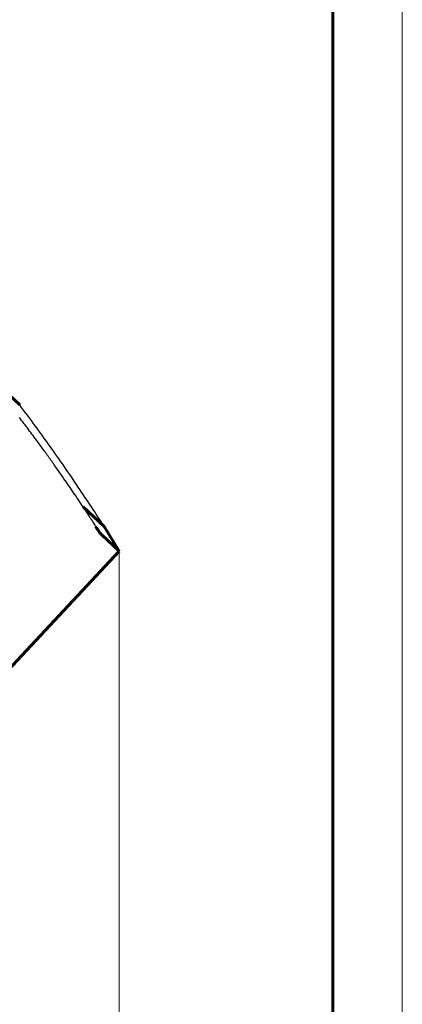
# Model space of a CAD drawing. Header units: millimetres. Extents: x 0 to 210, y 0 to 297.
# Tile 6 of 6: x 182 to 210, y 183 to 254. Entities that reach past the tile are written whole.
import ezdxf

# ---------------------------------------------------------------- set-up
doc = ezdxf.new("R2010")
doc.units = ezdxf.units.MM
for name, pattern in [('K5LT-1', [0]), ('K5LT_BASIC', [0]), ('K5LT_THIN', [0])]:
    doc.linetypes.add(name, pattern=pattern)
doc.layers.add('Системный слой', color=7, linetype='Continuous')
doc.layers.add('Системный слой (1)', color=7, linetype='Continuous', true_color=0x6c6c6c)
doc.styles.add('KDIMTEXTSTYLE', font='txt', dxfattribs={"width": 0.96, "oblique": 15, "height": 5})
doc.styles.add('KTEXTSTYLE', font='txt', dxfattribs={"width": 0.96, "height": 5})
doc.dimstyles.new('KDIMSTYLE (1.00)', dxfattribs={"dimtxt": 5, "dimasz": 1, "dimexe": 2, "dimexo": 0, "dimgap": 1, "dimtad": 1, "dimtxsty": 'KDIMTEXTSTYLE', "dimsah": 1, "dimcen": 0, "dimdle": 1, "dimadec": 0, "dimazin": 0, "dimtfac": 0.667, "dimtmove": 0, "dimatfit": 3, "dimfxl": 1, "dimtvp": 1, "dimtolj": 1, "dimtzin": 0, "dimarcsym": 0})

# ---------------------------------------------------------------- blocks, each defined once
blk = doc.blocks.new('D2')
at = {"layer": 'Системный слой (1)'}
for points in [[(36.595, 86.019), (41.595, 86.677), (41.095, 86.019), (41.595, 85.36)], [(189.595, 86.019), (184.595, 86.677), (185.095, 86.019), (184.595, 85.36)]]:
    blk.add_hatch(color=7, dxfattribs=at).paths.add_polyline_path(points)
at = {"layer": 'Системный слой (1)', "color": 7, "linetype": 'K5LT_THIN', "lineweight": 18, "true_color": 0xffffff}
for p, q in [((189.595, 216.111), (189.595, 84.019)), ((36.595, 115.509), (36.595, 84.019)), ((36.595, 86.019), (41.595, 86.677)), ((41.595, 86.677), (41.095, 86.019)), ((185.095, 86.019), (184.595, 86.677)), ((184.595, 86.677), (189.595, 86.019)), ((41.595, 85.36), (36.595, 86.019)), ((36.595, 86.019), (189.595, 86.019)), ((41.095, 86.019), (41.595, 85.36)), ((189.595, 86.019), (184.595, 85.36)), ((184.595, 85.36), (185.095, 86.019))]:
    blk.add_line(p, q, dxfattribs=at)
blk.add_wipeout([(108.283, 87.019), (108.283, 94.401), (117.523, 94.401), (117.523, 87.019)]).dxf.layer = 'Системный слой (1)'
at = {"layer": 'Системный слой (1)', "color": 7, "insert": (108.283, 93.606), "char_height": 5, "attachment_point": 1, "style": 'KTEXTSTYLE'}
blk.add_mtext('\\fArial|b0|c204|p34;\\H5.0;\\W1.000;\\Q15;\\fGOST Type AU|b0|i0|c204|p34;\\Q15;\\W0.960;153', dxfattribs=at)
blk = doc.blocks.new('KDIMARROW_01')
at = {"layer": 'Системный слой'}
blk.add_hatch(color=0, dxfattribs=at).paths.add_polyline_path([(0, 0), (-5, 0.658), (-4.5, 0), (-5, -0.658)])
at = {"layer": 'Системный слой', "color": 0, "linetype": 'K5LT_THIN', "lineweight": 18}
for p, q in [((-4.5, 0), (-5, 0.658)), ((-5, 0.658), (0, 0)), ((0, 0), (-5, -0.658)), ((-5, -0.658), (-4.5, 0))]:
    blk.add_line(p, q, dxfattribs=at)
at = {"layer": 'Системный слой (1)', "color": 0, "linetype": 'K5LT_THIN', "lineweight": 18}
blk.add_line((86.595, 128.05), (85.595, 128.05), dxfattribs=at)
blk = doc.blocks.new('U13')
at = {"color": 7, "linetype": 'K5LT_THIN', "lineweight": 18, "true_color": 0xffffff}
blk.add_line((210, 297), (210, 0), dxfattribs=at)
at = {"color": 143, "linetype": 'K5LT_BASIC', "lineweight": 60, "true_color": 0x33acca}
blk.add_line((205, 292), (205, 5), dxfattribs=at)

msp = doc.modelspace()

# ---------------------------------------------------------------- linework, layer by layer
at = {"layer": 'Системный слой (1)', "color": 143, "linetype": 'K5LT_BASIC', "lineweight": 60, "true_color": 0x33acca}
for p, q in [((160.809, 246.803), (182.435, 226.637)), ((187.007, 219.287), (188.52, 217.877)), ((188.52, 217.877), (189.595, 216.111)), ((188.348, 217.274), (189.595, 216.111)), ((180.278, 206.12), (189.595, 216.111))]:
    msp.add_line(p, q, dxfattribs=at)
at = {"layer": 'Системный слой (1)', "color": 7, "linetype": 'K5LT-1'}
msp.add_open_spline([(188.52, 217.877), (187.927, 218.811), (186.685, 220.706), (184.656, 223.628), (183.193, 225.626), (182.435, 226.637)], degree=3, dxfattribs=at)
for points, knots in [([(187.007, 219.287), (186.782, 219.627), (186.44, 220.136), (185.978, 220.812), (185.589, 221.375), (185.157, 221.992), (184.683, 222.659), (184.204, 223.324), (183.668, 224.058), (183.072, 224.86), (182.634, 225.44), (182.413, 225.728)], [0, 0, 0, 0, 0.492905, 0.739358, 0.98581, 1.314413, 1.643017, 1.97162, 2.300223, 2.737449, 3.174674, 3.174674, 3.174674, 3.174674]), ([(187.007, 219.287), (187.083, 219.168), (187.238, 218.925), (187.471, 218.56), (187.692, 218.213), (187.834, 217.99), (187.897, 217.89)], [0, 0, 0, 0, 2.775649, 5.66142, 8.525481, 10.856007, 10.856007, 10.856007, 10.856007])]:
    msp.add_open_spline(points, degree=3, knots=knots, dxfattribs=at)
at = {"layer": 'Системный слой (1)', "color": 143, "linetype": 'K5LT_BASIC', "lineweight": 60, "true_color": 0x33acca}
msp.add_open_spline([(187.897, 217.89), (187.959, 217.793), (188.049, 217.658), (188.16, 217.502), (188.225, 217.416), (188.279, 217.349), (188.318, 217.304), (188.34, 217.282), (188.348, 217.274)], degree=3, knots=[0, 0, 0, 0, 3.160675, 4.425216, 5.960442, 6.958519, 8.056619, 9, 9, 9, 9], dxfattribs=at)

# ---------------------------------------------------------------- next in the draw order: dimensions: what is measured, and where the dimension line sits
at = {"layer": 'Системный слой (1)', "color": 7}
dim = msp.add_linear_dim(base=(36.595, 86.019), p1=(189.595, 216.111), p2=(36.595, 115.509), dimstyle='KDIMSTYLE (1.00)', override={"dimexo": 0, "dimpost": '\\fGOST Type AU|b0|c204|p34;\\H5.0;\\W0.960;\\Q15;<>', "dimblk1": 'KDIMARROW_01', "dimblk2": 'KDIMARROW_01', "dimse1": 0, "dimse2": 0, "dimclrt": 7, "dimtol": 1, "dimtp": 0, "dimtm": 0, "dimtdec": 5, "dimtolj": 1}, dxfattribs=at)
dim.commit()
dim.dimension.update_dxf_attribs({"geometry": 'D2', "text_midpoint": (113.095, 86.019), "dimtype": 160})

# ---------------------------------------------------------------- next in the draw order: block references
msp.add_blockref('U13', (0, 0))

doc.saveas('drawing.dxf')
